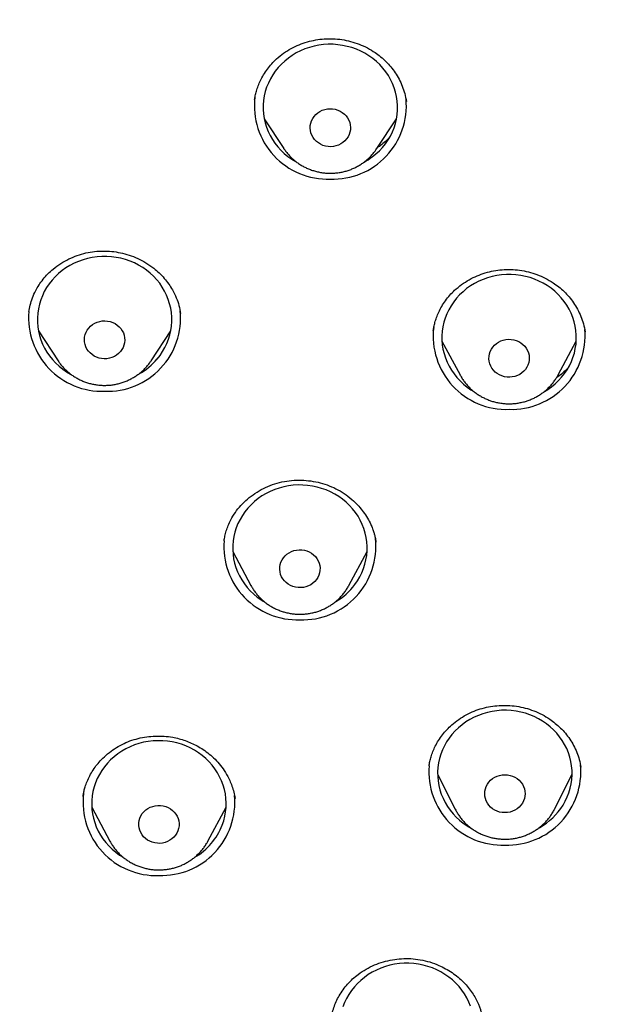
# Model space of a CAD drawing. Header units: millimetres. Extents: x 8 to 761, y 12 to 1609.
# Tile 68 of 88: x 338 to 351, y 1384 to 1406. Entities that reach past the tile are written whole.
import ezdxf

# ---------------------------------------------------------------- set-up
doc = ezdxf.new("R2010")
doc.units = ezdxf.units.MM

msp = doc.modelspace()

# ---------------------------------------------------------------- linework, layer by layer
at = {"color": 7, "linetype": 'Continuous', "lineweight": 30}
for p, q in [((343.9, 1403.549), (344.336, 1402.886)), ((346.414, 1402.886), (346.851, 1403.549)), ((344.34, 1402.88), (344.336, 1402.886)), ((346.414, 1402.886), (346.408, 1402.878)), ((338.652, 1399.251), (338.651, 1399.245)), ((342.035, 1399.207), (342.033, 1399.214)), ((338.864, 1398.817), (339.301, 1398.154)), ((341.378, 1398.154), (341.815, 1398.817)), ((347.864, 1398.593), (348.268, 1397.836)), ((350.456, 1397.836), (350.86, 1398.593)), ((339.304, 1398.149), (339.301, 1398.154)), ((348.27, 1397.832), (348.268, 1397.836)), ((343.005, 1394.139), (343.004, 1394.135)), ((346.392, 1394.101), (346.391, 1394.113)), ((343.198, 1393.898), (343.602, 1393.142)), ((345.79, 1393.142), (346.194, 1393.898)), ((345.79, 1393.142), (345.788, 1393.138)), ((347.578, 1389.119), (347.576, 1389.11)), ((350.963, 1389.084), (350.955, 1389.124)), ((347.767, 1388.933), (348.159, 1388.151)), ((350.375, 1388.151), (350.767, 1388.933)), ((339.863, 1388.437), (339.862, 1388.432)), ((340.053, 1388.195), (340.458, 1387.439)), ((342.645, 1387.439), (343.049, 1388.195)), ((342.645, 1387.439), (342.643, 1387.434))]:
    msp.add_line(p, q, dxfattribs=at)
at = {"color": 7, "linetype": 'Continuous', "lineweight": 30, "flags": 128}
for points in [[(346.31, 1402.7), (346.392, 1402.766), (346.468, 1402.837), (346.538, 1402.912), (346.603, 1402.993), (346.661, 1403.077), (346.713, 1403.165), (346.758, 1403.256), (346.796, 1403.35), (346.827, 1403.447), (346.85, 1403.545), (346.866, 1403.645), (346.874, 1403.745), (346.874, 1403.846), (346.867, 1403.946), (346.853, 1404.046), (346.83, 1404.144), (346.801, 1404.241), (346.764, 1404.335), (346.72, 1404.427), (346.669, 1404.515), (346.612, 1404.6), (346.548, 1404.681), (346.478, 1404.758), (346.403, 1404.829), (346.322, 1404.895), (346.237, 1404.956), (346.147, 1405.011), (346.053, 1405.06), (345.956, 1405.102), (345.856, 1405.138), (345.753, 1405.166), (345.649, 1405.188), (345.543, 1405.203), (345.436, 1405.211), (345.329, 1405.211), (345.222, 1405.205), (345.116, 1405.191), (345.012, 1405.17), (344.909, 1405.142), (344.808, 1405.107), (344.711, 1405.066), (344.616, 1405.018), (344.526, 1404.964), (344.44, 1404.904), (344.359, 1404.839), (344.282, 1404.768), (344.212, 1404.692), (344.147, 1404.612), (344.089, 1404.528), (344.037, 1404.44), (343.992, 1404.348), (343.954, 1404.254), (343.924, 1404.158), (343.9, 1404.06), (343.885, 1403.96), (343.876, 1403.86), (343.876, 1403.759), (343.883, 1403.659), (343.898, 1403.559), (343.92, 1403.461), (343.949, 1403.364), (343.986, 1403.27), (344.03, 1403.178), (344.081, 1403.089), (344.139, 1403.004), (344.202, 1402.924), (344.272, 1402.847), (344.347, 1402.776), (344.428, 1402.709), (344.513, 1402.649), (344.603, 1402.594), (344.606, 1402.592)], [(345.656, 1403.02), (345.607, 1402.989), (345.555, 1402.963), (345.5, 1402.945), (345.442, 1402.933), (345.384, 1402.928), (345.325, 1402.931), (345.267, 1402.941), (345.211, 1402.957), (345.157, 1402.981), (345.108, 1403.011), (345.063, 1403.046), (345.023, 1403.087), (344.99, 1403.133), (344.963, 1403.182), (344.943, 1403.234), (344.93, 1403.288), (344.925, 1403.343), (344.928, 1403.398), (344.938, 1403.453), (344.956, 1403.505), (344.981, 1403.556), (345.013, 1403.602), (345.051, 1403.644), (345.095, 1403.682), (345.143, 1403.713), (345.195, 1403.739), (345.251, 1403.757), (345.308, 1403.769), (345.367, 1403.774), (345.425, 1403.771), (345.483, 1403.761), (345.539, 1403.745), (345.593, 1403.721), (345.642, 1403.691), (345.687, 1403.656), (345.727, 1403.615), (345.761, 1403.569), (345.788, 1403.52), (345.808, 1403.468), (345.82, 1403.414), (345.825, 1403.359), (345.822, 1403.304), (345.812, 1403.249), (345.794, 1403.196), (345.769, 1403.146), (345.737, 1403.1), (345.699, 1403.058), (345.656, 1403.02)], [(341.513, 1398.192), (341.576, 1398.273), (341.634, 1398.358), (341.685, 1398.446), (341.729, 1398.538), (341.765, 1398.633), (341.795, 1398.729), (341.817, 1398.828), (341.832, 1398.927), (341.839, 1399.028), (341.839, 1399.128), (341.83, 1399.229), (341.815, 1399.328), (341.791, 1399.426), (341.761, 1399.523), (341.723, 1399.617), (341.678, 1399.708), (341.626, 1399.796), (341.568, 1399.881), (341.503, 1399.961), (341.432, 1400.037), (341.356, 1400.107), (341.275, 1400.173), (341.189, 1400.233), (341.099, 1400.287), (341.004, 1400.334), (340.907, 1400.376), (340.806, 1400.41), (340.703, 1400.438), (340.599, 1400.459), (340.493, 1400.473), (340.386, 1400.48), (340.279, 1400.479), (340.172, 1400.472), (340.066, 1400.457), (339.961, 1400.435), (339.859, 1400.406), (339.759, 1400.37), (339.662, 1400.328), (339.568, 1400.279), (339.478, 1400.225), (339.393, 1400.164), (339.312, 1400.098), (339.237, 1400.026), (339.167, 1399.95), (339.103, 1399.869), (339.046, 1399.784), (338.995, 1399.695), (338.951, 1399.604), (338.914, 1399.509), (338.885, 1399.412), (338.862, 1399.314), (338.848, 1399.214), (338.841, 1399.114), (338.841, 1399.013), (338.849, 1398.913), (338.865, 1398.813), (338.888, 1398.715), (338.919, 1398.619), (338.957, 1398.525), (339.002, 1398.433), (339.054, 1398.345), (339.112, 1398.261), (339.177, 1398.181), (339.247, 1398.105), (339.323, 1398.034), (339.405, 1397.969), (339.491, 1397.909), (339.581, 1397.855), (339.587, 1397.852)], [(350.308, 1397.574), (350.389, 1397.64), (350.464, 1397.712), (350.534, 1397.788), (350.598, 1397.869), (350.655, 1397.954), (350.706, 1398.042), (350.75, 1398.134), (350.787, 1398.228), (350.817, 1398.325), (350.839, 1398.424), (350.854, 1398.523), (350.861, 1398.624), (350.861, 1398.724), (350.852, 1398.825), (350.837, 1398.924), (350.813, 1399.022), (350.783, 1399.119), (350.745, 1399.213), (350.7, 1399.304), (350.648, 1399.392), (350.59, 1399.477), (350.525, 1399.557), (350.455, 1399.633), (350.379, 1399.703), (350.298, 1399.769), (350.211, 1399.829), (350.121, 1399.883), (350.027, 1399.931), (349.929, 1399.972), (349.829, 1400.007), (349.726, 1400.035), (349.621, 1400.056), (349.515, 1400.069), (349.408, 1400.076), (349.301, 1400.076), (349.194, 1400.068), (349.089, 1400.053), (348.984, 1400.031), (348.881, 1400.003), (348.781, 1399.967), (348.684, 1399.925), (348.59, 1399.876), (348.501, 1399.821), (348.415, 1399.761), (348.335, 1399.694), (348.259, 1399.623), (348.189, 1399.547), (348.126, 1399.466), (348.068, 1399.381), (348.017, 1399.292), (347.973, 1399.201), (347.936, 1399.106), (347.907, 1399.01), (347.884, 1398.911), (347.87, 1398.811), (347.862, 1398.711), (347.863, 1398.61), (347.871, 1398.51), (347.887, 1398.411), (347.91, 1398.312), (347.941, 1398.216), (347.979, 1398.122), (348.024, 1398.031), (348.075, 1397.942), (348.134, 1397.858), (348.198, 1397.778), (348.269, 1397.702), (348.345, 1397.631), (348.426, 1397.566), (348.512, 1397.506), (348.561, 1397.475)], [(340.692, 1398.356), (340.652, 1398.315), (340.607, 1398.279), (340.558, 1398.249), (340.504, 1398.226), (340.448, 1398.209), (340.39, 1398.199), (340.331, 1398.197), (340.273, 1398.201), (340.215, 1398.213), (340.16, 1398.232), (340.108, 1398.257), (340.059, 1398.289), (340.016, 1398.326), (339.978, 1398.368), (339.946, 1398.415), (339.921, 1398.465), (339.903, 1398.518), (339.893, 1398.572), (339.89, 1398.627), (339.895, 1398.682), (339.907, 1398.736), (339.927, 1398.788), (339.954, 1398.838), (339.988, 1398.883), (340.028, 1398.924), (340.073, 1398.96), (340.122, 1398.989), (340.175, 1399.013), (340.232, 1399.03), (340.289, 1399.04), (340.348, 1399.042), (340.407, 1399.038), (340.464, 1399.026), (340.52, 1399.007), (340.572, 1398.982), (340.62, 1398.95), (340.664, 1398.913), (340.702, 1398.87), (340.734, 1398.824), (340.759, 1398.774), (340.777, 1398.721), (340.787, 1398.667), (340.79, 1398.611), (340.785, 1398.556), (340.772, 1398.502), (340.752, 1398.45), (340.725, 1398.401), (340.692, 1398.356)], [(349.646, 1397.881), (349.598, 1397.849), (349.546, 1397.823), (349.491, 1397.804), (349.433, 1397.792), (349.375, 1397.786), (349.316, 1397.788), (349.258, 1397.798), (349.201, 1397.814), (349.148, 1397.837), (349.098, 1397.866), (349.053, 1397.902), (349.013, 1397.942), (348.979, 1397.987), (348.951, 1398.036), (348.931, 1398.088), (348.917, 1398.142), (348.912, 1398.197), (348.914, 1398.252), (348.924, 1398.307), (348.941, 1398.36), (348.966, 1398.41), (348.997, 1398.457), (349.035, 1398.499), (349.078, 1398.537), (349.126, 1398.569), (349.178, 1398.595), (349.233, 1398.614), (349.29, 1398.627), (349.349, 1398.632), (349.408, 1398.63), (349.466, 1398.62), (349.522, 1398.604), (349.576, 1398.581), (349.625, 1398.552), (349.671, 1398.516), (349.711, 1398.476), (349.745, 1398.431), (349.772, 1398.382), (349.793, 1398.33), (349.806, 1398.276), (349.812, 1398.221), (349.809, 1398.166), (349.8, 1398.111), (349.782, 1398.058), (349.758, 1398.008), (349.726, 1397.961), (349.689, 1397.919), (349.646, 1397.881)], [(350.153, 1397.47), (350.223, 1397.513), (350.308, 1397.574)], [(345.922, 1393.16), (345.98, 1393.244), (346.032, 1393.332), (346.077, 1393.423), (346.116, 1393.517), (346.147, 1393.614), (346.17, 1393.712), (346.186, 1393.811), (346.195, 1393.912), (346.196, 1394.012), (346.189, 1394.113), (346.174, 1394.212), (346.152, 1394.311), (346.123, 1394.408), (346.086, 1394.502), (346.043, 1394.594), (345.992, 1394.683), (345.935, 1394.768), (345.871, 1394.849), (345.802, 1394.925), (345.727, 1394.997), (345.646, 1395.064), (345.561, 1395.124), (345.472, 1395.18), (345.378, 1395.228), (345.281, 1395.271), (345.181, 1395.307), (345.078, 1395.336), (344.974, 1395.358), (344.868, 1395.373), (344.761, 1395.381), (344.654, 1395.382), (344.547, 1395.375), (344.441, 1395.362), (344.336, 1395.341), (344.233, 1395.314), (344.133, 1395.279), (344.035, 1395.238), (343.941, 1395.191), (343.85, 1395.137), (343.764, 1395.077), (343.683, 1395.012), (343.606, 1394.941), (343.536, 1394.866), (343.471, 1394.786), (343.412, 1394.702), (343.36, 1394.614), (343.315, 1394.522), (343.277, 1394.428), (343.246, 1394.332), (343.222, 1394.234), (343.206, 1394.134), (343.198, 1394.034), (343.197, 1393.934), (343.204, 1393.833), (343.218, 1393.733), (343.24, 1393.635), (343.269, 1393.538), (343.306, 1393.444), (343.35, 1393.352), (343.4, 1393.263), (343.457, 1393.178), (343.521, 1393.097), (343.59, 1393.02), (343.666, 1392.949), (343.746, 1392.882), (343.831, 1392.821), (343.895, 1392.781)], [(345.064, 1393.271), (345.027, 1393.228), (344.984, 1393.19), (344.936, 1393.157), (344.885, 1393.131), (344.83, 1393.111), (344.773, 1393.098), (344.714, 1393.092), (344.655, 1393.094), (344.597, 1393.102), (344.541, 1393.118), (344.487, 1393.14), (344.437, 1393.169), (344.391, 1393.204), (344.35, 1393.244), (344.316, 1393.289), (344.288, 1393.337), (344.266, 1393.389), (344.253, 1393.443), (344.246, 1393.498), (344.248, 1393.553), (344.257, 1393.608), (344.274, 1393.661), (344.298, 1393.711), (344.328, 1393.758), (344.366, 1393.801), (344.408, 1393.84), (344.456, 1393.872), (344.507, 1393.899), (344.562, 1393.918), (344.62, 1393.931), (344.678, 1393.937), (344.737, 1393.936), (344.795, 1393.927), (344.852, 1393.911), (344.905, 1393.889), (344.956, 1393.86), (345.001, 1393.825), (345.042, 1393.785), (345.077, 1393.74), (345.105, 1393.692), (345.126, 1393.64), (345.14, 1393.586), (345.146, 1393.531), (345.144, 1393.476), (345.135, 1393.422), (345.118, 1393.368), (345.094, 1393.318), (345.064, 1393.271)], [(350.566, 1388.243), (350.616, 1388.332), (350.66, 1388.424), (350.696, 1388.519), (350.725, 1388.616), (350.746, 1388.714), (350.76, 1388.814), (350.767, 1388.914), (350.766, 1389.015), (350.757, 1389.115), (350.74, 1389.215), (350.716, 1389.313), (350.685, 1389.409), (350.646, 1389.503), (350.6, 1389.594), (350.548, 1389.682), (350.489, 1389.766), (350.424, 1389.845), (350.353, 1389.921), (350.276, 1389.991), (350.194, 1390.056), (350.108, 1390.115), (350.017, 1390.169), (349.923, 1390.216), (349.825, 1390.257), (349.724, 1390.291), (349.621, 1390.318), (349.516, 1390.338), (349.41, 1390.351), (349.303, 1390.357), (349.196, 1390.356), (349.089, 1390.348), (348.983, 1390.332), (348.879, 1390.309), (348.777, 1390.28), (348.677, 1390.244), (348.58, 1390.201), (348.486, 1390.152), (348.397, 1390.096), (348.312, 1390.035), (348.232, 1389.968), (348.157, 1389.896), (348.088, 1389.819), (348.025, 1389.738), (347.968, 1389.653), (347.918, 1389.564), (347.875, 1389.472), (347.838, 1389.377), (347.809, 1389.28), (347.788, 1389.182), (347.774, 1389.082), (347.768, 1388.981), (347.769, 1388.881), (347.778, 1388.781), (347.794, 1388.681), (347.818, 1388.583), (347.85, 1388.487), (347.888, 1388.393), (347.934, 1388.302), (347.986, 1388.214), (348.045, 1388.13), (348.111, 1388.05), (348.182, 1387.975), (348.258, 1387.905), (348.34, 1387.84), (348.426, 1387.781), (348.517, 1387.728)], [(342.965, 1387.798), (342.997, 1387.894), (343.022, 1387.992), (343.039, 1388.091), (343.049, 1388.191), (343.051, 1388.292), (343.046, 1388.392), (343.033, 1388.492), (343.012, 1388.591), (342.984, 1388.688), (342.948, 1388.783), (342.906, 1388.875), (342.857, 1388.964), (342.8, 1389.05), (342.738, 1389.132), (342.67, 1389.209), (342.595, 1389.282), (342.516, 1389.349), (342.431, 1389.411), (342.343, 1389.467), (342.25, 1389.517), (342.153, 1389.561), (342.054, 1389.598), (341.952, 1389.628), (341.847, 1389.652), (341.742, 1389.668), (341.635, 1389.677), (341.528, 1389.679), (341.421, 1389.674), (341.315, 1389.662), (341.21, 1389.642), (341.106, 1389.616), (341.005, 1389.583), (340.907, 1389.543), (340.812, 1389.496), (340.721, 1389.444), (340.634, 1389.385), (340.552, 1389.321), (340.474, 1389.251), (340.403, 1389.176), (340.337, 1389.097), (340.277, 1389.013), (340.224, 1388.926), (340.177, 1388.835), (340.138, 1388.742), (340.106, 1388.646), (340.081, 1388.548), (340.063, 1388.449), (340.054, 1388.348), (340.052, 1388.248), (340.057, 1388.147), (340.07, 1388.047), (340.091, 1387.949), (340.119, 1387.852), (340.154, 1387.757), (340.197, 1387.664), (340.246, 1387.575), (340.302, 1387.489), (340.365, 1387.408), (340.433, 1387.33), (340.507, 1387.258), (340.587, 1387.19), (340.671, 1387.128), (340.751, 1387.078)], [(349.657, 1388.285), (349.624, 1388.239), (349.585, 1388.197), (349.541, 1388.161), (349.492, 1388.13), (349.439, 1388.106), (349.384, 1388.088), (349.326, 1388.077), (349.267, 1388.074), (349.208, 1388.077), (349.151, 1388.088), (349.095, 1388.106), (349.042, 1388.13), (348.993, 1388.161), (348.949, 1388.197), (348.91, 1388.239), (348.877, 1388.285), (348.851, 1388.335), (348.833, 1388.387), (348.821, 1388.441), (348.817, 1388.496), (348.821, 1388.552), (348.833, 1388.606), (348.851, 1388.658), (348.877, 1388.708), (348.91, 1388.754), (348.949, 1388.795), (348.993, 1388.832), (349.042, 1388.863), (349.095, 1388.887), (349.151, 1388.905), (349.208, 1388.916), (349.267, 1388.919), (349.326, 1388.916), (349.384, 1388.905), (349.439, 1388.887), (349.492, 1388.863), (349.541, 1388.832), (349.585, 1388.795), (349.624, 1388.754), (349.657, 1388.708), (349.683, 1388.658), (349.702, 1388.606), (349.713, 1388.552), (349.717, 1388.496), (349.713, 1388.441), (349.702, 1388.387), (349.683, 1388.335), (349.657, 1388.285)], [(341.975, 1387.67), (341.952, 1387.619), (341.922, 1387.572), (341.885, 1387.528), (341.843, 1387.49), (341.796, 1387.457), (341.745, 1387.43), (341.69, 1387.409), (341.633, 1387.396), (341.574, 1387.389), (341.516, 1387.39), (341.457, 1387.398), (341.401, 1387.413), (341.347, 1387.435), (341.296, 1387.463), (341.25, 1387.498), (341.209, 1387.537), (341.174, 1387.582), (341.145, 1387.63), (341.123, 1387.681), (341.109, 1387.735), (341.102, 1387.79), (341.103, 1387.845), (341.111, 1387.9), (341.127, 1387.953), (341.151, 1388.004), (341.181, 1388.051), (341.217, 1388.095), (341.259, 1388.133), (341.307, 1388.166), (341.358, 1388.193), (341.413, 1388.214), (341.47, 1388.227), (341.528, 1388.234), (341.587, 1388.233), (341.645, 1388.225), (341.702, 1388.21), (341.756, 1388.188), (341.807, 1388.16), (341.853, 1388.125), (341.894, 1388.086), (341.929, 1388.041), (341.958, 1387.993), (341.979, 1387.942), (341.994, 1387.888), (342.001, 1387.833), (342, 1387.778), (341.991, 1387.723), (341.975, 1387.67)], [(348.503, 1383.756), (348.465, 1383.85), (348.42, 1383.941), (348.369, 1384.029), (348.31, 1384.114), (348.246, 1384.194), (348.175, 1384.27), (348.099, 1384.341), (348.018, 1384.406), (347.932, 1384.466), (347.842, 1384.52), (347.748, 1384.568), (347.65, 1384.61), (347.55, 1384.644), (347.447, 1384.672), (347.342, 1384.693), (347.236, 1384.707), (347.129, 1384.714), (347.022, 1384.714), (346.915, 1384.706), (346.809, 1384.691), (346.705, 1384.67), (346.602, 1384.641), (346.502, 1384.605), (346.405, 1384.563), (346.311, 1384.515), (346.221, 1384.46), (346.136, 1384.399), (346.055, 1384.333), (345.98, 1384.262), (345.91, 1384.185), (345.846, 1384.104), (345.789, 1384.02), (345.738, 1383.931), (345.694, 1383.839), (345.656, 1383.745)]]:
    msp.add_lwpolyline(points, dxfattribs=at)
at = {"color": 7, "linetype": 'Continuous', "lineweight": 30}
for centre, radius, start, end in [((345.314, 1403.837), 1.633, 173.1334, 272.1282), ((345.432, 1403.842), 1.638, 268.0165, 5.1218), ((345.405, 1403.91), 1.511, 298.486, 306.8217), ((340.282, 1399.11), 1.637, 175.1466, 272.0365), ((340.4, 1399.107), 1.635, 267.9, 5.5231), ((349.301, 1398.702), 1.633, 173.1334, 272.1282), ((349.418, 1398.707), 1.638, 268.0174, 5.0786), ((340.387, 1399.152), 1.479, 299.2324, 319.5467), ((344.638, 1394.012), 1.638, 175.6378, 272.0261), ((344.756, 1394.008), 1.634, 267.8849, 6.2406), ((344.751, 1394.044), 1.467, 300.5959, 322.9386), ((349.209, 1388.987), 1.638, 175.5446, 272.0281), ((349.327, 1388.985), 1.635, 267.903, 5.3841), ((341.491, 1388.304), 1.633, 173.1334, 272.1282), ((341.608, 1388.31), 1.638, 268.0175, 5.0742), ((349.327, 1389.012), 1.459, 299.1311, 328.1772), ((341.629, 1388.314), 1.432, 300.2877, 338.8784)]:
    msp.add_arc(centre, radius, start, end, dxfattribs=at)
for points, knots in [([(414.62, 1386.373), (414.625, 1386.58), (414.637, 1386.984), (414.649, 1387.576), (414.657, 1388.143), (414.663, 1388.683), (414.665, 1389.197), (414.665, 1389.676), (414.663, 1390.121), (414.66, 1390.533), (414.655, 1390.922), (414.649, 1391.287), (414.642, 1391.624), (414.635, 1391.933), (414.628, 1392.214), (414.621, 1392.474), (414.614, 1392.714), (414.606, 1392.933), (414.599, 1393.142), (414.592, 1393.342), (414.584, 1393.533), (414.578, 1393.702), (414.571, 1393.849), (414.566, 1393.963), (414.563, 1394.043), (414.561, 1394.091), (414.559, 1394.124), (414.558, 1394.152), (414.556, 1394.188), (414.554, 1394.239), (414.551, 1394.306), (414.546, 1394.397), (414.541, 1394.517), (414.533, 1394.669), (414.524, 1394.846), (414.513, 1395.045), (414.501, 1395.269), (414.486, 1395.516), (414.47, 1395.788), (414.451, 1396.083), (414.43, 1396.401), (414.406, 1396.744), (414.379, 1397.11), (414.343, 1397.577), (414.297, 1398.134), (414.24, 1398.769), (414.18, 1399.395), (414.108, 1400.096), (414.023, 1400.869), (413.923, 1401.709), (413.819, 1402.528), (413.71, 1403.325), (413.597, 1404.102), (413.481, 1404.857), (413.362, 1405.591), (413.241, 1406.304), (413.119, 1406.996), (413.014, 1407.557), (412.931, 1407.993), (412.87, 1408.308), (412.809, 1408.613), (412.751, 1408.901), (412.696, 1409.169), (412.643, 1409.417), (412.593, 1409.645), (412.545, 1409.863), (412.498, 1410.068), (412.454, 1410.258), (412.415, 1410.422), (412.382, 1410.558), (412.359, 1410.655), (412.343, 1410.72), (412.334, 1410.758), (412.326, 1410.789), (412.32, 1410.814), (412.313, 1410.841), (412.303, 1410.882), (412.287, 1410.946), (412.263, 1411.039), (412.234, 1411.153), (412.199, 1411.289), (412.16, 1411.441), (412.115, 1411.61), (412.064, 1411.797), (412.01, 1411.996), (411.918, 1412.323), (411.789, 1412.763), (411.635, 1413.267), (411.491, 1413.712), (411.361, 1414.103), (411.228, 1414.484), (411.092, 1414.863), (410.947, 1415.251), (410.794, 1415.648), (410.631, 1416.053), (410.458, 1416.466), (410.272, 1416.894), (410.071, 1417.337), (409.898, 1417.702), (409.76, 1417.986), (409.66, 1418.185), (409.558, 1418.388), (409.453, 1418.591), (409.348, 1418.789), (409.242, 1418.988), (409.137, 1419.18), (409.035, 1419.364), (408.942, 1419.528), (408.86, 1419.673), (408.788, 1419.797), (408.726, 1419.903), (408.675, 1419.989), (408.637, 1420.053), (408.61, 1420.098), (408.593, 1420.127), (408.576, 1420.155), (408.55, 1420.198), (408.51, 1420.265), (408.456, 1420.353), (408.394, 1420.454), (408.324, 1420.566), (408.247, 1420.69), (408.161, 1420.825), (408.054, 1420.992), (407.922, 1421.194), (407.763, 1421.432), (407.591, 1421.684), (407.332, 1422.054), (406.987, 1422.529), (406.549, 1423.1), (406.1, 1423.655), (405.64, 1424.192), (405.171, 1424.713), (404.689, 1425.221), (404.191, 1425.718), (403.674, 1426.207), (403.138, 1426.686), (402.582, 1427.156), (402.137, 1427.513), (401.813, 1427.763), (401.622, 1427.908), (401.439, 1428.044), (401.267, 1428.17), (401.108, 1428.285), (400.96, 1428.391), (400.825, 1428.486), (400.702, 1428.571), (400.599, 1428.642), (400.514, 1428.7), (400.451, 1428.743), (400.401, 1428.776), (400.368, 1428.798), (400.347, 1428.812), (400.332, 1428.823), (400.315, 1428.834), (400.294, 1428.848), (400.259, 1428.871), (400.207, 1428.906), (400.135, 1428.953), (400.046, 1429.012), (399.939, 1429.081), (399.813, 1429.162), (399.67, 1429.253), (399.51, 1429.353), (399.332, 1429.463), (399.137, 1429.582), (398.924, 1429.709), (398.699, 1429.841), (398.464, 1429.976), (398.147, 1430.155), (397.743, 1430.375), (397.208, 1430.655), (396.616, 1430.951), (395.963, 1431.259), (395.286, 1431.56), (394.585, 1431.854), (393.864, 1432.137), (393.124, 1432.409), (392.365, 1432.671), (391.582, 1432.922), (390.832, 1433.146), (390.118, 1433.346), (389.443, 1433.524), (388.754, 1433.694), (388.054, 1433.856), (387.356, 1434.007), (386.67, 1434.147), (386.001, 1434.274), (385.345, 1434.391), (384.66, 1434.508), (383.947, 1434.626), (383.209, 1434.743), (382.491, 1434.852), (381.794, 1434.953), (381.118, 1435.047), (380.425, 1435.139), (379.718, 1435.229), (379, 1435.315), (378.312, 1435.394), (377.652, 1435.465), (377.022, 1435.53), (376.421, 1435.588), (375.849, 1435.641), (375.342, 1435.685), (374.897, 1435.722), (374.503, 1435.753), (374.112, 1435.783), (373.64, 1435.818), (373.081, 1435.856), (372.428, 1435.897), (371.748, 1435.936), (371.043, 1435.973), (370.31, 1436.006), (369.567, 1436.036), (368.813, 1436.061), (368.05, 1436.081), (367.264, 1436.098), (366.454, 1436.109), (365.647, 1436.115), (364.846, 1436.115), (364.051, 1436.11), (363.236, 1436.1), (362.403, 1436.083), (361.613, 1436.062), (360.87, 1436.037), (360.181, 1436.01), (359.494, 1435.979), (358.817, 1435.945), (358.05, 1435.902), (357.197, 1435.848), (356.264, 1435.782), (355.361, 1435.71), (354.487, 1435.635), (353.643, 1435.555), (352.828, 1435.473), (352.043, 1435.388), (351.287, 1435.302), (350.561, 1435.214), (349.864, 1435.125), (349.197, 1435.036), (348.641, 1434.958), (348.19, 1434.893), (347.83, 1434.84), (347.464, 1434.785), (347.084, 1434.726), (346.687, 1434.664), (346.273, 1434.597), (345.843, 1434.526), (345.383, 1434.448), (344.894, 1434.362), (344.374, 1434.269), (343.834, 1434.166), (343.276, 1434.055), (342.7, 1433.933), (342.118, 1433.803), (341.53, 1433.665), (340.938, 1433.517), (340.331, 1433.358), (339.709, 1433.185), (339.11, 1433.009), (338.535, 1432.83), (337.986, 1432.652), (337.429, 1432.461), (336.863, 1432.257), (336.292, 1432.04), (335.737, 1431.819), (335.211, 1431.599), (334.722, 1431.385), (334.259, 1431.173), (333.822, 1430.965), (333.401, 1430.758), (332.997, 1430.552), (332.611, 1430.348), (332.254, 1430.153), (331.924, 1429.967), (331.621, 1429.792), (331.349, 1429.632), (331.108, 1429.486), (330.895, 1429.354), (330.705, 1429.235), (330.537, 1429.128), (330.391, 1429.033), (330.27, 1428.954), (330.168, 1428.887), (330.077, 1428.826), (329.994, 1428.77), (329.912, 1428.715), (329.829, 1428.658), (329.731, 1428.591), (329.587, 1428.491), (329.395, 1428.356), (329.153, 1428.183), (328.89, 1427.989), (328.606, 1427.775), (328.305, 1427.542), (327.987, 1427.288), (327.654, 1427.014), (327.313, 1426.724), (326.887, 1426.349), (326.392, 1425.891), (325.835, 1425.344), (325.299, 1424.786), (324.784, 1424.216), (324.361, 1423.721), (324.021, 1423.305), (323.759, 1422.973), (323.505, 1422.643), (323.265, 1422.32), (323.042, 1422.01), (322.836, 1421.718), (322.649, 1421.443), (322.479, 1421.188), (322.325, 1420.952), (322.185, 1420.734), (322.077, 1420.562), (321.998, 1420.435), (321.946, 1420.35), (321.903, 1420.278), (321.865, 1420.217), (321.83, 1420.159), (321.787, 1420.086), (321.73, 1419.991), (321.66, 1419.872), (321.584, 1419.741), (321.504, 1419.603), (321.422, 1419.458), (321.337, 1419.307), (321.25, 1419.149), (321.133, 1418.935), (320.986, 1418.658), (320.808, 1418.313), (320.623, 1417.944), (320.434, 1417.551), (320.241, 1417.135), (320.044, 1416.693), (319.851, 1416.241), (319.662, 1415.779), (319.478, 1415.308), (319.294, 1414.816), (319.111, 1414.302), (318.93, 1413.767), (318.774, 1413.28), (318.643, 1412.856), (318.541, 1412.511), (318.448, 1412.188), (318.364, 1411.887), (318.3, 1411.651), (318.253, 1411.474), (318.221, 1411.351), (318.191, 1411.235), (318.164, 1411.131), (318.142, 1411.045), (318.126, 1410.98), (318.115, 1410.936), (318.106, 1410.901), (318.096, 1410.861), (318.081, 1410.802), (318.061, 1410.72), (318.036, 1410.616), (318.006, 1410.491), (317.97, 1410.343), (317.931, 1410.173), (317.886, 1409.979), (317.836, 1409.76), (317.784, 1409.522), (317.731, 1409.275), (317.679, 1409.025), (317.627, 1408.772), (317.576, 1408.517), (317.494, 1408.104), (317.384, 1407.528), (317.252, 1406.81), (317.128, 1406.101), (317.011, 1405.401), (316.896, 1404.685), (316.784, 1403.947), (316.675, 1403.187), (316.571, 1402.413), (316.472, 1401.639), (316.382, 1400.878), (316.3, 1400.132), (316.225, 1399.402), (316.157, 1398.689), (316.095, 1397.993), (316.04, 1397.314), (315.991, 1396.651), (315.956, 1396.13), (315.932, 1395.746), (315.917, 1395.495), (315.903, 1395.253), (315.89, 1395.028), (315.879, 1394.825), (315.87, 1394.647), (315.862, 1394.492), (315.856, 1394.361), (315.851, 1394.254), (315.847, 1394.176), (315.845, 1394.123), (315.843, 1394.09), (315.842, 1394.059), (315.84, 1394.022), (315.838, 1393.968), (315.835, 1393.895), (315.831, 1393.802), (315.826, 1393.685), (315.82, 1393.545), (315.814, 1393.381), (315.807, 1393.193), (315.799, 1392.982), (315.792, 1392.746), (315.784, 1392.489), (315.776, 1392.211), (315.768, 1391.911), (315.761, 1391.588), (315.754, 1391.242), (315.749, 1390.874), (315.744, 1390.483), (315.741, 1390.068), (315.739, 1389.624), (315.739, 1389.148), (315.742, 1388.641), (315.747, 1388.108), (315.756, 1387.551), (315.768, 1386.968), (315.779, 1386.571), (315.784, 1386.369)], [0, 0, 0, 0, 0.003805, 0.007448, 0.010931, 0.014253, 0.017413, 0.020413, 0.023094, 0.025631, 0.028026, 0.030278, 0.032386, 0.034251, 0.035988, 0.037596, 0.039077, 0.040429, 0.041652, 0.042971, 0.044155, 0.045203, 0.046115, 0.046892, 0.047309, 0.047614, 0.047783, 0.047931, 0.048128, 0.048458, 0.048872, 0.049369, 0.050164, 0.051108, 0.052201, 0.053443, 0.054831, 0.056367, 0.058051, 0.059883, 0.061864, 0.063992, 0.066269, 0.068695, 0.072698, 0.076657, 0.080554, 0.084388, 0.089758, 0.094999, 0.100112, 0.105098, 0.109955, 0.114685, 0.119286, 0.123759, 0.128104, 0.132321, 0.134345, 0.136338, 0.138276, 0.140093, 0.141786, 0.143353, 0.144796, 0.146114, 0.147488, 0.148693, 0.14973, 0.150598, 0.151297, 0.151579, 0.15182, 0.152021, 0.152181, 0.1523, 0.152523, 0.152963, 0.153532, 0.154284, 0.155146, 0.156116, 0.157195, 0.158384, 0.15968, 0.161023, 0.164643, 0.168157, 0.170748, 0.173278, 0.175747, 0.178177, 0.180712, 0.183374, 0.186003, 0.188745, 0.191603, 0.194575, 0.197663, 0.199005, 0.200368, 0.201752, 0.203156, 0.204554, 0.205861, 0.207277, 0.208559, 0.209707, 0.210719, 0.211597, 0.212341, 0.212949, 0.213424, 0.213702, 0.213897, 0.214042, 0.2143, 0.214826, 0.215464, 0.216185, 0.21699, 0.217879, 0.218851, 0.219907, 0.221496, 0.223243, 0.225135, 0.22705, 0.231458, 0.235818, 0.240131, 0.244397, 0.248617, 0.252809, 0.257043, 0.261303, 0.265609, 0.26996, 0.274358, 0.275834, 0.277285, 0.278645, 0.279911, 0.281084, 0.282163, 0.283148, 0.28404, 0.284838, 0.285375, 0.28586, 0.286209, 0.286446, 0.286567, 0.286658, 0.286779, 0.28693, 0.287111, 0.287523, 0.288036, 0.288652, 0.289424, 0.290314, 0.291321, 0.292445, 0.293685, 0.295043, 0.296519, 0.298095, 0.299699, 0.301323, 0.304569, 0.30789, 0.312043, 0.316306, 0.32068, 0.325162, 0.329753, 0.33437, 0.339093, 0.343924, 0.348862, 0.35289, 0.356986, 0.361151, 0.365384, 0.369626, 0.373704, 0.377695, 0.381597, 0.385412, 0.389912, 0.394286, 0.398535, 0.402659, 0.406657, 0.41053, 0.414933, 0.419163, 0.423218, 0.427099, 0.430807, 0.43434, 0.437699, 0.440885, 0.443266, 0.445541, 0.447815, 0.450155, 0.453829, 0.457656, 0.461636, 0.465769, 0.470056, 0.474496, 0.478822, 0.483285, 0.487885, 0.492621, 0.497493, 0.50203, 0.50668, 0.511442, 0.516317, 0.521303, 0.5253, 0.529364, 0.533403, 0.537365, 0.54125, 0.54689, 0.55236, 0.557659, 0.562789, 0.567749, 0.572539, 0.57716, 0.581611, 0.585892, 0.590003, 0.593944, 0.597715, 0.599857, 0.601948, 0.604102, 0.606355, 0.608709, 0.611163, 0.613717, 0.616371, 0.61935, 0.622446, 0.625661, 0.628995, 0.632447, 0.636018, 0.639492, 0.643071, 0.646754, 0.650541, 0.654432, 0.657754, 0.661148, 0.664615, 0.668154, 0.671766, 0.675405, 0.678702, 0.681854, 0.68486, 0.68772, 0.690432, 0.693187, 0.695772, 0.698187, 0.700432, 0.702506, 0.70441, 0.706046, 0.707532, 0.708866, 0.710051, 0.711085, 0.711968, 0.712625, 0.713264, 0.713929, 0.714414, 0.715013, 0.715728, 0.716535, 0.718138, 0.719912, 0.721858, 0.723976, 0.726265, 0.728681, 0.731262, 0.733988, 0.736727, 0.74144, 0.746125, 0.75078, 0.755408, 0.760007, 0.762577, 0.765139, 0.76769, 0.770146, 0.77246, 0.774631, 0.776659, 0.778509, 0.780222, 0.781798, 0.783237, 0.783928, 0.784532, 0.785046, 0.785468, 0.785841, 0.786287, 0.78701, 0.787872, 0.788801, 0.789772, 0.790786, 0.791843, 0.792942, 0.794084, 0.79631, 0.798681, 0.801198, 0.803859, 0.806668, 0.809623, 0.812727, 0.815703, 0.818803, 0.822028, 0.825378, 0.828854, 0.832453, 0.834815, 0.837031, 0.839102, 0.841026, 0.842804, 0.843624, 0.844408, 0.845157, 0.845839, 0.846387, 0.8468, 0.847076, 0.847219, 0.847459, 0.847839, 0.848358, 0.849017, 0.849815, 0.850753, 0.85183, 0.853047, 0.854456, 0.855992, 0.857555, 0.859135, 0.86073, 0.862342, 0.86397, 0.868533, 0.87322, 0.877511, 0.881901, 0.88639, 0.890978, 0.895763, 0.900647, 0.905497, 0.910246, 0.914894, 0.91944, 0.923885, 0.928205, 0.932424, 0.936542, 0.94056, 0.94214, 0.943703, 0.945236, 0.946641, 0.947898, 0.949006, 0.949966, 0.950777, 0.95144, 0.951955, 0.952231, 0.952432, 0.952573, 0.952795, 0.953129, 0.953575, 0.954149, 0.954869, 0.955736, 0.956749, 0.957908, 0.959214, 0.960666, 0.962264, 0.963973, 0.965821, 0.967811, 0.969941, 0.972211, 0.974622, 0.977173, 0.979865, 0.982835, 0.98596, 0.989238, 0.992671, 0.996259, 1, 1, 1, 1]), ([(365.202, 1426.784), (365.03, 1426.784), (364.693, 1426.783), (364.201, 1426.78), (363.736, 1426.775), (363.296, 1426.769), (362.883, 1426.762), (362.502, 1426.754), (362.153, 1426.746), (361.834, 1426.738), (361.539, 1426.729), (361.267, 1426.721), (360.998, 1426.712), (360.73, 1426.702), (360.454, 1426.692), (360.181, 1426.681), (359.907, 1426.669), (359.63, 1426.657), (359.352, 1426.644), (358.869, 1426.62), (358.181, 1426.582), (357.289, 1426.527), (356.396, 1426.464), (355.268, 1426.377), (353.909, 1426.257), (352.318, 1426.094), (350.729, 1425.909), (349.32, 1425.724), (348.09, 1425.548), (347.036, 1425.388), (345.984, 1425.217), (344.933, 1425.037), (343.886, 1424.838), (342.864, 1424.624), (341.867, 1424.393), (340.896, 1424.147), (339.932, 1423.88), (338.975, 1423.589), (338.153, 1423.316), (337.462, 1423.07), (336.899, 1422.86), (336.338, 1422.638), (335.772, 1422.404), (335.197, 1422.152), (334.635, 1421.892), (334.09, 1421.627), (333.574, 1421.363), (333.169, 1421.147), (332.877, 1420.985), (332.689, 1420.879), (332.505, 1420.774), (332.324, 1420.669), (332.15, 1420.566), (331.984, 1420.466), (331.835, 1420.375), (331.705, 1420.295), (331.593, 1420.226), (331.486, 1420.158), (331.355, 1420.074), (331.192, 1419.969), (330.995, 1419.84), (330.784, 1419.699), (330.562, 1419.547), (330.331, 1419.385), (330.087, 1419.211), (329.838, 1419.029), (329.593, 1418.845), (329.294, 1418.615), (328.947, 1418.34), (328.56, 1418.02), (328.192, 1417.704), (327.841, 1417.39), (327.501, 1417.074), (327.089, 1416.677), (326.611, 1416.193), (326.075, 1415.614), (325.558, 1415.02), (325.062, 1414.413), (324.585, 1413.793), (324.129, 1413.162), (323.694, 1412.519), (323.258, 1411.834), (322.825, 1411.104), (322.398, 1410.329), (321.996, 1409.541), (321.62, 1408.741), (321.268, 1407.931), (320.94, 1407.114), (320.636, 1406.294), (320.355, 1405.472), (320.096, 1404.649), (319.855, 1403.821), (319.633, 1402.988), (319.45, 1402.252), (319.349, 1401.793), (319.31, 1401.614)], [0, 0, 0, 0, 0.008823, 0.017201, 0.025134, 0.032623, 0.039668, 0.04627, 0.05209, 0.057515, 0.062548, 0.067188, 0.071435, 0.076286, 0.080904, 0.085555, 0.090239, 0.094956, 0.099706, 0.104489, 0.119646, 0.134913, 0.15018, 0.165448, 0.19271, 0.219974, 0.247236, 0.274499, 0.292676, 0.310858, 0.329046, 0.347245, 0.365439, 0.383623, 0.400762, 0.417898, 0.435027, 0.452153, 0.469276, 0.47959, 0.489904, 0.50022, 0.510701, 0.521505, 0.532637, 0.542697, 0.552846, 0.562691, 0.566469, 0.570195, 0.573869, 0.57749, 0.58106, 0.584384, 0.587521, 0.590159, 0.592297, 0.594385, 0.596784, 0.600387, 0.604485, 0.609075, 0.61359, 0.618498, 0.623798, 0.629255, 0.634608, 0.639857, 0.648974, 0.657765, 0.666232, 0.674405, 0.68253, 0.690667, 0.704553, 0.718448, 0.732346, 0.746233, 0.760089, 0.773899, 0.787697, 0.801502, 0.81729, 0.833096, 0.848933, 0.864797, 0.880638, 0.896462, 0.91228, 0.927834, 0.943389, 0.958946, 0.974505, 0.990061, 1, 1, 1, 1]), ([(343.684, 1403.972), (343.689, 1404.003), (343.7, 1404.068), (343.727, 1404.172), (343.764, 1404.285), (343.816, 1404.407), (343.884, 1404.533), (343.968, 1404.658), (344.066, 1404.777), (344.185, 1404.898), (344.329, 1405.014), (344.499, 1405.12), (344.677, 1405.205), (344.86, 1405.269), (345.048, 1405.312), (345.24, 1405.336), (345.436, 1405.339), (345.633, 1405.32), (345.828, 1405.279), (346.019, 1405.216), (346.203, 1405.133), (346.363, 1405.037), (346.5, 1404.935), (346.617, 1404.83), (346.726, 1404.71), (346.824, 1404.578), (346.91, 1404.433), (346.982, 1404.276), (347.038, 1404.11), (347.06, 1403.995), (347.071, 1403.936)], [0, 0, 0, 0, 0.022075, 0.046312, 0.07276, 0.101463, 0.132459, 0.165205, 0.197741, 0.229933, 0.272138, 0.313475, 0.354014, 0.393798, 0.432868, 0.47199, 0.511744, 0.551904, 0.592401, 0.633268, 0.674514, 0.716143, 0.747838, 0.780577, 0.814419, 0.849373, 0.885435, 0.92258, 0.960777, 1, 1, 1, 1]), ([(346.688, 1403.126), (346.651, 1403.09), (346.583, 1403.022), (346.494, 1402.951), (346.443, 1402.918), (346.429, 1402.909)], [0, 0, 0, 0, 0.472256, 0.861502, 1, 1, 1, 1]), ([(344.34, 1402.88), (344.356, 1402.858), (344.389, 1402.81), (344.445, 1402.743), (344.508, 1402.678), (344.576, 1402.618), (344.648, 1402.563), (344.725, 1402.514), (344.805, 1402.469), (344.888, 1402.431), (344.974, 1402.399), (345.063, 1402.373), (345.153, 1402.354), (345.245, 1402.341), (345.337, 1402.335), (345.43, 1402.336), (345.522, 1402.343), (345.614, 1402.357), (345.704, 1402.378), (345.793, 1402.405), (345.879, 1402.438), (345.962, 1402.478), (346.042, 1402.524), (346.118, 1402.575), (346.19, 1402.632), (346.257, 1402.693), (346.319, 1402.76), (346.37, 1402.821), (346.397, 1402.862), (346.408, 1402.878)], [0, 0, 0, 0, 0.034234, 0.071484, 0.108794, 0.146168, 0.183606, 0.221108, 0.258673, 0.296296, 0.333974, 0.371703, 0.409476, 0.447289, 0.485133, 0.523004, 0.560892, 0.59879, 0.636688, 0.67458, 0.712456, 0.75031, 0.788131, 0.825914, 0.863649, 0.901331, 0.938953, 0.976511, 1, 1, 1, 1]), ([(338.65, 1399.248), (338.659, 1399.297), (338.678, 1399.4), (338.729, 1399.558), (338.795, 1399.708), (338.876, 1399.847), (338.967, 1399.972), (339.073, 1400.091), (339.203, 1400.211), (339.359, 1400.325), (339.539, 1400.426), (339.728, 1400.505), (339.921, 1400.56), (340.114, 1400.593), (340.308, 1400.604), (340.501, 1400.595), (340.695, 1400.565), (340.889, 1400.514), (341.081, 1400.44), (341.266, 1400.342), (341.426, 1400.23), (341.561, 1400.112), (341.673, 1399.993), (341.771, 1399.867), (341.862, 1399.723), (341.941, 1399.562), (342.003, 1399.385), (342.025, 1399.267), (342.036, 1399.21)], [0, 0, 0, 0, 0.034388, 0.071376, 0.111058, 0.142665, 0.175824, 0.210027, 0.243759, 0.287796, 0.330821, 0.372881, 0.414039, 0.45424, 0.493243, 0.532164, 0.57209, 0.61302, 0.654957, 0.697931, 0.741998, 0.775798, 0.810118, 0.843891, 0.876822, 0.91938, 0.960419, 1, 1, 1, 1]), ([(347.669, 1398.823), (347.673, 1398.852), (347.684, 1398.913), (347.708, 1399.012), (347.743, 1399.122), (347.793, 1399.242), (347.859, 1399.368), (347.941, 1399.494), (348.038, 1399.615), (348.156, 1399.737), (348.3, 1399.855), (348.468, 1399.963), (348.646, 1400.05), (348.829, 1400.116), (349.016, 1400.162), (349.207, 1400.188), (349.401, 1400.193), (349.598, 1400.176), (349.793, 1400.138), (349.985, 1400.078), (350.171, 1399.996), (350.333, 1399.903), (350.472, 1399.802), (350.591, 1399.698), (350.702, 1399.579), (350.803, 1399.447), (350.892, 1399.301), (350.966, 1399.143), (351.025, 1398.974), (351.048, 1398.856), (351.059, 1398.796)], [0, 0, 0, 0, 0.020659, 0.0437682, 0.0693898, 0.0975751, 0.1283651, 0.1611791, 0.1938454, 0.2262012, 0.2686174, 0.3101161, 0.3507602, 0.3905767, 0.4295836, 0.4685049, 0.5078978, 0.5477924, 0.5882034, 0.6291124, 0.6704734, 0.7122358, 0.7440453, 0.7769857, 0.8111081, 0.8464291, 0.8829654, 0.9207271, 0.9597277, 1, 1, 1, 1]), ([(339.305, 1398.149), (339.32, 1398.127), (339.353, 1398.08), (339.409, 1398.013), (339.471, 1397.948), (339.539, 1397.888), (339.611, 1397.833), (339.688, 1397.783), (339.768, 1397.739), (339.851, 1397.7), (339.937, 1397.668), (340.026, 1397.642), (340.116, 1397.623), (340.208, 1397.61), (340.3, 1397.603), (340.393, 1397.604), (340.485, 1397.611), (340.577, 1397.625), (340.667, 1397.646), (340.756, 1397.673), (340.842, 1397.706), (340.925, 1397.746), (341.005, 1397.791), (341.082, 1397.842), (341.154, 1397.899), (341.221, 1397.96), (341.283, 1398.027), (341.336, 1398.091), (341.365, 1398.135), (341.377, 1398.153)], [0, 0, 0, 0, 0.0337, 0.070804, 0.107968, 0.145194, 0.182485, 0.21984, 0.257256, 0.294732, 0.332262, 0.369843, 0.407468, 0.445132, 0.482829, 0.520551, 0.558291, 0.596041, 0.633791, 0.671535, 0.709264, 0.74697, 0.784645, 0.822281, 0.859871, 0.897406, 0.934883, 0.972296, 1, 1, 1, 1]), ([(350.672, 1397.987), (350.634, 1397.95), (350.565, 1397.882), (350.478, 1397.813), (350.43, 1397.782), (350.42, 1397.775)], [0, 0, 0, 0, 0.492627, 0.893542, 1, 1, 1, 1]), ([(348.271, 1397.832), (348.275, 1397.825), (348.292, 1397.791), (348.329, 1397.734), (348.381, 1397.661), (348.44, 1397.593), (348.503, 1397.528), (348.572, 1397.469), (348.644, 1397.415), (348.721, 1397.366), (348.802, 1397.322), (348.886, 1397.285), (348.972, 1397.253), (349.061, 1397.228), (349.151, 1397.21), (349.243, 1397.198), (349.336, 1397.193), (349.428, 1397.194), (349.521, 1397.202), (349.612, 1397.217), (349.702, 1397.239), (349.791, 1397.267), (349.876, 1397.301), (349.959, 1397.342), (350.039, 1397.388), (350.114, 1397.44), (350.186, 1397.497), (350.252, 1397.56), (350.314, 1397.627), (350.37, 1397.698), (350.418, 1397.768), (350.444, 1397.816), (350.455, 1397.837)], [0, 0, 0, 0, 0.009133, 0.043073, 0.07706, 0.111099, 0.145193, 0.179345, 0.213556, 0.247825, 0.282151, 0.31653, 0.350959, 0.385433, 0.419948, 0.454497, 0.489075, 0.523676, 0.558292, 0.592916, 0.627539, 0.662155, 0.696757, 0.731336, 0.765886, 0.800399, 0.834868, 0.869287, 0.903651, 0.937956, 0.972199, 1, 1, 1, 1]), ([(343.005, 1394.139), (343.011, 1394.174), (343.023, 1394.245), (343.052, 1394.359), (343.096, 1394.482), (343.162, 1394.622), (343.253, 1394.773), (343.377, 1394.929), (343.524, 1395.072), (343.693, 1395.2), (343.88, 1395.309), (344.082, 1395.395), (344.294, 1395.455), (344.51, 1395.488), (344.728, 1395.494), (344.942, 1395.475), (345.152, 1395.433), (345.354, 1395.368), (345.547, 1395.278), (345.729, 1395.164), (345.882, 1395.039), (346.01, 1394.91), (346.113, 1394.782), (346.204, 1394.645), (346.271, 1394.518), (346.315, 1394.411), (346.344, 1394.329), (346.366, 1394.248), (346.383, 1394.172), (346.39, 1394.124), (346.393, 1394.104)], [0, 0, 0, 0, 0.025678, 0.052706, 0.081255, 0.111249, 0.152398, 0.194538, 0.237701, 0.281922, 0.327184, 0.372473, 0.41735, 0.461858, 0.506005, 0.549751, 0.593033, 0.635938, 0.679334, 0.723414, 0.768225, 0.802343, 0.836894, 0.871885, 0.906837, 0.927945, 0.946812, 0.96344, 0.984153, 1, 1, 1, 1]), ([(343.604, 1393.14), (343.617, 1393.115), (343.646, 1393.065), (343.696, 1392.993), (343.752, 1392.923), (343.814, 1392.857), (343.88, 1392.796), (343.952, 1392.739), (344.027, 1392.688), (344.107, 1392.643), (344.189, 1392.603), (344.275, 1392.57), (344.363, 1392.542), (344.453, 1392.522), (344.544, 1392.507), (344.636, 1392.5), (344.729, 1392.499), (344.822, 1392.504), (344.913, 1392.517), (345.004, 1392.536), (345.093, 1392.561), (345.18, 1392.593), (345.264, 1392.632), (345.345, 1392.676), (345.422, 1392.726), (345.495, 1392.781), (345.563, 1392.842), (345.626, 1392.907), (345.685, 1392.977), (345.737, 1393.051), (345.771, 1393.105), (345.786, 1393.135), (345.788, 1393.139)], [0, 0, 0, 0, 0.031799, 0.065796, 0.099842, 0.133943, 0.168101, 0.202317, 0.236593, 0.270925, 0.305313, 0.339752, 0.374238, 0.408766, 0.443331, 0.477926, 0.512547, 0.547187, 0.581836, 0.616488, 0.651135, 0.68577, 0.720386, 0.754975, 0.789529, 0.824043, 0.858508, 0.89292, 0.927274, 0.961567, 0.995798, 1, 1, 1, 1]), ([(347.576, 1389.116), (347.582, 1389.149), (347.594, 1389.217), (347.622, 1389.324), (347.661, 1389.439), (347.715, 1389.561), (347.786, 1389.686), (347.872, 1389.809), (347.971, 1389.924), (348.091, 1390.041), (348.234, 1390.155), (348.402, 1390.258), (348.579, 1390.342), (348.762, 1390.403), (348.949, 1390.445), (349.139, 1390.466), (349.333, 1390.468), (349.528, 1390.449), (349.723, 1390.41), (349.914, 1390.349), (350.099, 1390.265), (350.258, 1390.169), (350.395, 1390.066), (350.512, 1389.961), (350.62, 1389.844), (350.718, 1389.713), (350.804, 1389.571), (350.876, 1389.418), (350.931, 1389.256), (350.952, 1389.143), (350.963, 1389.086)], [0, 0, 0, 0, 0.023302, 0.048523, 0.075728, 0.104979, 0.136147, 0.1688, 0.201179, 0.233095, 0.274936, 0.315989, 0.356283, 0.39586, 0.434739, 0.473547, 0.512939, 0.552872, 0.593301, 0.634207, 0.675608, 0.717541, 0.749445, 0.782252, 0.816053, 0.850854, 0.886674, 0.923564, 0.96138, 1, 1, 1, 1]), ([(339.86, 1388.437), (339.862, 1388.453), (339.868, 1388.49), (339.882, 1388.564), (339.908, 1388.658), (339.949, 1388.773), (340.008, 1388.899), (340.082, 1389.025), (340.168, 1389.144), (340.275, 1389.267), (340.405, 1389.388), (340.56, 1389.503), (340.727, 1389.599), (340.904, 1389.675), (341.088, 1389.731), (341.278, 1389.768), (341.471, 1389.785), (341.666, 1389.782), (341.843, 1389.76), (342.001, 1389.725), (342.14, 1389.682), (342.276, 1389.628), (342.41, 1389.561), (342.544, 1389.48), (342.677, 1389.381), (342.808, 1389.264), (342.93, 1389.127), (343.041, 1388.969), (343.124, 1388.813), (343.183, 1388.666), (343.224, 1388.531), (343.241, 1388.438), (343.249, 1388.391)], [0, 0, 0, 0, 0.012883, 0.030274, 0.052375, 0.079226, 0.110412, 0.142118, 0.173502, 0.204572, 0.245512, 0.285932, 0.325878, 0.365375, 0.404668, 0.444054, 0.483491, 0.522936, 0.562366, 0.591946, 0.621537, 0.651155, 0.681349, 0.71363, 0.748087, 0.784724, 0.823566, 0.864674, 0.907815, 0.937653, 0.968375, 1, 1, 1, 1]), ([(348.159, 1388.153), (348.167, 1388.138), (348.187, 1388.097), (348.227, 1388.032), (348.279, 1387.959), (348.337, 1387.889), (348.399, 1387.825), (348.467, 1387.764), (348.539, 1387.709), (348.616, 1387.66), (348.696, 1387.615), (348.779, 1387.577), (348.865, 1387.545), (348.954, 1387.519), (349.044, 1387.5), (349.136, 1387.487), (349.228, 1387.481), (349.321, 1387.481), (349.413, 1387.488), (349.505, 1387.502), (349.595, 1387.523), (349.684, 1387.55), (349.77, 1387.583), (349.853, 1387.623), (349.933, 1387.669), (350.01, 1387.72), (350.082, 1387.776), (350.149, 1387.838), (350.211, 1387.904), (350.268, 1387.975), (350.319, 1388.05), (350.355, 1388.109), (350.371, 1388.144), (350.375, 1388.152)], [0, 0, 0, 0, 0.01828, 0.051354, 0.084472, 0.11764, 0.150862, 0.18414, 0.217475, 0.250867, 0.284315, 0.317815, 0.351364, 0.384958, 0.418592, 0.452261, 0.485958, 0.519679, 0.553416, 0.58716, 0.620906, 0.654645, 0.688372, 0.722078, 0.755755, 0.789398, 0.822999, 0.856552, 0.890052, 0.923496, 0.956879, 0.990201, 1, 1, 1, 1]), ([(340.458, 1387.44), (340.467, 1387.422), (340.491, 1387.378), (340.535, 1387.312), (340.589, 1387.241), (340.65, 1387.173), (340.715, 1387.111), (340.785, 1387.053), (340.859, 1387), (340.937, 1386.953), (341.019, 1386.912), (341.103, 1386.876), (341.191, 1386.847), (341.28, 1386.824), (341.371, 1386.808), (341.463, 1386.798), (341.556, 1386.795), (341.648, 1386.799), (341.741, 1386.809), (341.832, 1386.826), (341.921, 1386.85), (342.009, 1386.88), (342.094, 1386.916), (342.175, 1386.959), (342.254, 1387.007), (342.328, 1387.061), (342.398, 1387.12), (342.463, 1387.184), (342.523, 1387.252), (342.577, 1387.325), (342.616, 1387.386), (342.636, 1387.423), (342.642, 1387.434)], [0, 0, 0, 0, 0.022728, 0.056683, 0.090687, 0.124744, 0.158857, 0.193029, 0.227259, 0.261548, 0.295891, 0.330288, 0.364732, 0.399221, 0.433748, 0.468308, 0.502894, 0.537501, 0.572121, 0.606746, 0.641368, 0.67598, 0.710576, 0.745146, 0.779685, 0.814184, 0.848638, 0.88304, 0.917385, 0.95167, 0.985893, 1, 1, 1, 1]), ([(345.389, 1383.466), (345.396, 1383.509), (345.412, 1383.595), (345.451, 1383.727), (345.504, 1383.86), (345.572, 1383.993), (345.657, 1384.125), (345.757, 1384.25), (345.87, 1384.365), (346.006, 1384.479), (346.169, 1384.586), (346.359, 1384.679), (346.556, 1384.749), (346.758, 1384.796), (346.964, 1384.82), (347.172, 1384.821), (347.384, 1384.796), (347.594, 1384.746), (347.783, 1384.677), (347.948, 1384.595), (348.092, 1384.508), (348.226, 1384.407), (348.347, 1384.295), (348.452, 1384.177), (348.54, 1384.058), (348.612, 1383.938), (348.664, 1383.833), (348.701, 1383.743), (348.727, 1383.668), (348.752, 1383.587), (348.769, 1383.505), (348.776, 1383.457), (348.779, 1383.434)], [0, 0, 0, 0, 0.029961, 0.060801, 0.092565, 0.125283, 0.158973, 0.193281, 0.227227, 0.260784, 0.304931, 0.348423, 0.391226, 0.43328, 0.474815, 0.516973, 0.559907, 0.603661, 0.64827, 0.682303, 0.716829, 0.751861, 0.786414, 0.819419, 0.850691, 0.880273, 0.908204, 0.925922, 0.942923, 0.959002, 0.980677, 1, 1, 1, 1])]:
    msp.add_open_spline(points, degree=3, knots=knots, dxfattribs=at)

doc.saveas('drawing.dxf')
